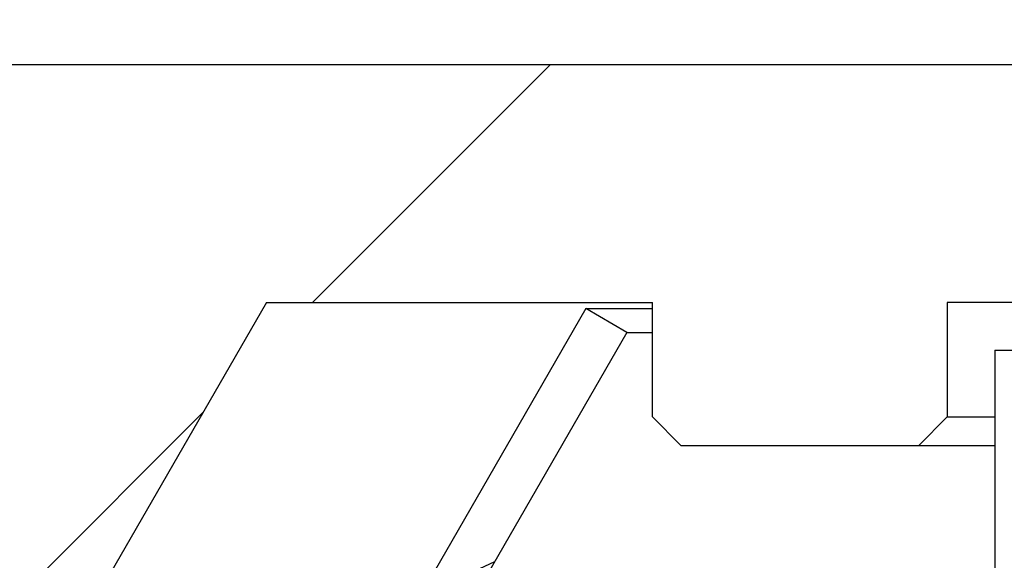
# Model space of a CAD drawing. Header units: millimetres. Extents: x 76 to 258, y -5 to 247.
# Tile 4 of 14: x 89 to 99, y 220 to 226. Entities that reach past the tile are written whole.
import ezdxf
from ezdxf.enums import TextEntityAlignment as Align

# ---------------------------------------------------------------- set-up
doc = ezdxf.new("R2010")
doc.units = ezdxf.units.MM
doc.header["$LTSCALE"] = 23.1
doc.layers.get('0').update_dxf_attribs({"linetype": 'CONTINUOUS'})
doc.layers.add('00_COMPONENTS', color=7, linetype='CONTINUOUS')
doc.layers.add('51__DRAFT_DIMS', color=7, linetype='CONTINUOUS')
doc.styles.get("Standard").update_dxf_attribs({"font": 'simfang.ttf'})
doc.dimstyles.new('DIMSTYLE_1', dxfattribs={"dimtxt": 3, "dimasz": 3, "dimexe": 2.5, "dimexo": 0.5, "dimgap": 0.75, "dimtad": 1, "dimdsep": 46, "dimtxsty": 'STANDARD', "dimblk": '_FILLED', "dimblk1": '_FILLED', "dimblk2": '_FILLED', "dimcen": 0.09, "dimclrt": 3, "dimazin": 2, "dimtp": 0.3, "dimtm": 0.3, "dimtfac": 1, "dimtofl": 0, "dimtmove": 0, "dimatfit": 3, "dimldrblk": '_FILLED', "dimfxl": 1, "dimtolj": 1, "dimarcsym": 0})
pattern_1 = [(45, (0, 0), (-5.939696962, 5.939696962), [])]

# ---------------------------------------------------------------- blocks, each defined once
blk = doc.blocks.new('_FILLED')
at = {"color": 0, "linetype": 'ByBlock'}
blk.add_solid([(0, 0), (-1, 0.1666666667), (-1, -0.1666666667)], dxfattribs=at)
blk = doc.blocks.new('*D1')
at = {"layer": '51__DRAFT_DIMS', "color": 4}
for p, q in [((78.9620929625, 225.1626085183), (78.9620929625, 245.1212328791)), ((183.9620929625, 225.1626103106), (183.9620929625, 245.1212328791)), ((78.9620929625, 242.6212328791), (131.4620929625, 242.6212328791)), ((183.9620929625, 242.6212328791), (131.4620929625, 242.6212328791))]:
    blk.add_line(p, q, dxfattribs=at)
at = {"layer": '51__DRAFT_DIMS', "color": 4, "xscale": 3, "yscale": 3, "zscale": 3, "rotation": 180}
blk.add_blockref('_FILLED', (78.9620929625, 242.6212328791), dxfattribs=at)
at = {"layer": '51__DRAFT_DIMS', "color": 4, "xscale": 3, "yscale": 3, "zscale": 3}
blk.add_blockref('_FILLED', (183.9620929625, 242.6212328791), dxfattribs=at)
at = {"layer": '51__DRAFT_DIMS', "color": 3}
blk.add_text('105', height=3, dxfattribs=at).set_placement((133.4620929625, 243.3712328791), align=Align.CENTER)

msp = doc.modelspace()

# ---------------------------------------------------------------- hatches: boundary and pattern name
h = msp.add_hatch()
h.set_pattern_fill('DEFAULT__3', color=4, scale=8.4, angle=45, style=0, pattern_type=0)
h.set_pattern_definition(pattern_1)
edge = h.paths.add_edge_path()
edge.add_line((179.1620929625, 204.2626095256), (176.9620929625, 204.2626095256))
edge.add_line((179.1620929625, 223.2626095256), (179.1620929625, 204.2626095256))
edge.add_line((182.9620929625, 223.2626095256), (179.1620929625, 223.2626095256))
edge.add_line((182.9620929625, 223.2626095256), (182.9620929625, 225.2626095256))
edge.add_line((182.9620929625, 225.2626095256), (183.3620937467, 225.2626095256))
edge.add_line((183.3620937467, 225.2626095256), (183.9620929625, 224.6626103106))
edge.add_line((183.9620929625, 224.6626103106), (183.9620929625, 201.2626095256))
edge.add_line((183.9620929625, 201.2626095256), (177.4620929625, 201.2626095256))
edge.add_line((176.9620929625, 201.7626095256), (177.4620929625, 201.2626095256))
edge.add_line((176.9620929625, 204.2626095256), (176.9620929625, 201.7626095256))
edge = h.paths.add_edge_path()
edge.add_line((85.9620929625, 204.2626095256), (83.7620929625, 204.2626095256))
edge.add_line((85.9620929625, 204.2626095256), (85.9620929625, 201.7626095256))
edge.add_line((85.9620929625, 201.7626095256), (85.4620929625, 201.2626095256))
edge.add_line((85.4620929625, 201.2626095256), (78.9620929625, 201.2626095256))
edge.add_line((78.9620929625, 224.6626085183), (78.9620929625, 201.2626095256))
edge.add_line((79.5620939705, 225.2626095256), (78.9620929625, 224.6626085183))
edge.add_line((79.5620939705, 225.2626095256), (79.9620929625, 225.2626095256))
edge.add_line((79.9620929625, 223.2626095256), (79.9620929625, 225.2626095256))
edge.add_line((83.7620929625, 223.2626095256), (79.9620929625, 223.2626095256))
edge.add_line((83.7620929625, 223.2626095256), (83.7620929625, 204.2626095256))
h = msp.add_hatch()
h.set_pattern_fill('DEFAULT__4', color=4, scale=8.4, angle=45, style=0, pattern_type=0)
h.set_pattern_definition(pattern_1)
edge = h.paths.add_edge_path()
edge.add_line((182.7620929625, 225.2626095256), (163.4620929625, 225.2626095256))
edge.add_line((182.7620929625, 223.5626095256), (182.7620929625, 225.2626095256))
edge.add_line((182.4620929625, 223.2626095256), (182.7620929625, 223.5626095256))
edge.add_line((182.4620929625, 223.2626095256), (178.9620929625, 223.2626095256))
edge.add_line((178.9620929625, 223.2626095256), (178.9620929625, 210.5626095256))
edge.add_line((178.3620929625, 210.5626095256), (178.9620929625, 210.5626095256))
edge.add_line((178.3620929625, 210.5626095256), (171.3184196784, 222.7626095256))
edge.add_line((167.2620929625, 222.7626095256), (171.3184196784, 222.7626095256))
edge.add_line((167.2620929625, 221.5626095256), (167.2620929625, 222.7626095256))
edge.add_line((167.2620929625, 221.5626095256), (166.9620929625, 221.2626095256))
edge.add_line((164.4620929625, 221.2626095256), (166.9620929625, 221.2626095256))
edge.add_line((164.4620929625, 221.2626095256), (164.1620929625, 221.5626095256))
edge.add_line((164.1620929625, 222.7626095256), (164.1620929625, 221.5626095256))
edge.add_line((164.1620929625, 222.7626095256), (162.4620929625, 222.7626095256))
edge.add_line((162.4620929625, 224.2626095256), (162.4620929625, 222.7626095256))
edge.add_line((162.4620929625, 224.2626095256), (163.4620929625, 225.2626095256))
edge = h.paths.add_edge_path()
edge.add_line((99.4620929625, 225.2626095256), (80.1620929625, 225.2626095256))
edge.add_line((100.4620929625, 224.2626095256), (99.4620929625, 225.2626095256))
edge.add_line((100.4620929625, 224.2626095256), (100.4620929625, 222.7626095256))
edge.add_line((100.4620929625, 222.7626095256), (98.7620929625, 222.7626095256))
edge.add_line((98.7620929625, 222.7626095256), (98.7620929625, 221.5626095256))
edge.add_line((98.4620929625, 221.2626095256), (98.7620929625, 221.5626095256))
edge.add_line((95.9620929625, 221.2626095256), (98.4620929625, 221.2626095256))
edge.add_line((95.6620929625, 221.5626095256), (95.9620929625, 221.2626095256))
edge.add_line((95.6620929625, 221.5626095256), (95.6620929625, 222.7626095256))
edge.add_line((91.6057662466, 222.7626095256), (95.6620929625, 222.7626095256))
edge.add_line((91.6057662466, 222.7626095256), (84.5620929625, 210.5626095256))
edge.add_line((83.9620929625, 210.5626095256), (84.5620929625, 210.5626095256))
edge.add_line((83.9620929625, 223.2626095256), (83.9620929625, 210.5626095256))
edge.add_line((83.9620929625, 223.2626095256), (80.4620929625, 223.2626095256))
edge.add_line((80.4620929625, 223.2626095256), (80.1620929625, 223.5626095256))
edge.add_line((80.1620929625, 223.5626095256), (80.1620929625, 225.2626095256))
h = msp.add_hatch()
h.set_pattern_fill('DEFAULT__1', color=4, scale=7.9848027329, angle=205, style=0, pattern_type=0)
h.set_pattern_definition([(205, (0, 0), (3.3745234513, -7.2366888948), [])])
edge = h.paths.add_edge_path()
edge.add_line((178.4620929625, 204.5126095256), (167.9620929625, 222.6991430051))
edge.add_line((178.0290802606, 204.2626095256), (178.4620929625, 204.5126095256))
edge.add_line((178.0290802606, 204.2626095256), (167.5290802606, 222.4491430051))
edge.add_line((167.5290802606, 222.4491430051), (167.9620929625, 222.6991430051))
edge = h.paths.add_edge_path()
edge.add_line((94.9620929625, 222.6991430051), (84.4620929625, 204.5126095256))
edge.add_line((95.3951056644, 222.4491430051), (94.9620929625, 222.6991430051))
edge.add_line((95.3951056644, 222.4491430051), (84.89510566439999, 204.2626095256))
edge.add_line((84.89510566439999, 204.2626095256), (84.4620929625, 204.5126095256))
h = msp.add_hatch()
h.set_pattern_fill('DEFAULT__2', color=4, scale=8.4, angle=45, style=0, pattern_type=0)
h.set_pattern_definition(pattern_1)
edge = h.paths.add_edge_path()
edge.add_line((163.6620929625, 222.2626095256), (162.4620929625, 222.2626095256))
edge.add_line((163.6620929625, 222.2626095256), (163.6620929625, 217.0386312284))
edge.add_arc((165.6620929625, 217.0386312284), 2, 180, 210)
edge.add_line((163.9300421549, 216.0386312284), (171.8836319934, 202.2626095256))
edge.add_arc((173.615682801, 203.2626095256), 2, 210.0000000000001, 270.0000000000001)
edge.add_line((183.9620929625, 201.2626095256), (173.615682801, 201.2626095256))
edge.add_line((183.9620929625, 201.2626095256), (183.9620929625, 199.2626095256))
edge.add_line((183.9620929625, 199.2626095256), (173.9620929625, 199.2626095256))
edge.add_arc((173.9620929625, 203.2626095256), 4, 209.9999999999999, 269.9999999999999)
edge.add_line((162.8640167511, 214.4850413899), (170.4979913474, 201.2626095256))
edge.add_arc((165.4620929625, 215.9850413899), 3, 180, 210)
edge.add_line((162.4620929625, 222.2626095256), (162.4620929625, 215.9850413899))
edge = h.paths.add_edge_path()
edge.add_line((100.4620929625, 222.2626095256), (99.2620929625, 222.2626095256))
edge.add_line((100.4620929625, 222.2626095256), (100.4620929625, 215.9850413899))
edge.add_arc((97.4620929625, 215.9850413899), 3, 330, 1.018e-13)
edge.add_line((100.0601691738, 214.4850413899), (92.4261945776, 201.2626095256))
edge.add_arc((88.9620929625, 203.2626095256), 4, 270, 330)
edge.add_line((88.9620929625, 199.2626095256), (78.9620929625, 199.2626095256))
edge.add_line((78.9620929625, 201.2626095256), (78.9620929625, 199.2626095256))
edge.add_line((89.308503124, 201.2626095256), (78.9620929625, 201.2626095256))
edge.add_arc((89.308503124, 203.2626095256), 2, 270, 330)
edge.add_line((98.9941437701, 216.0386312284), (91.0405539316, 202.2626095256))
edge.add_arc((97.2620929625, 217.0386312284), 2, 330.0000000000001, 5.09e-14)
edge.add_line((99.2620929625, 222.2626095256), (99.2620929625, 217.0386312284))

# ---------------------------------------------------------------- linework, layer by layer
at = {"layer": '00_COMPONENTS', "color": 7}
for p, q in [((80.1620929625, 225.2626095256), (183.3620937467, 225.2626095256)), ((94.9620929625, 222.6991430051), (84.4620929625, 204.5126095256)), ((91.6057662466, 222.7626095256), (84.5620929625, 210.5626095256)), ((91.6057662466, 222.7626095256), (95.6620929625, 222.7626095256)), ((95.3951056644, 222.4491430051), (94.9620929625, 222.6991430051)), ((94.9620929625, 222.6991430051), (95.6620929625, 222.6991430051)), ((95.6620929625, 221.5626095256), (95.6620929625, 222.7626095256)), ((164.1620929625, 222.7626095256), (98.7620929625, 222.7626095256)), ((98.7620929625, 222.7626095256), (98.7620929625, 221.5626095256)), ((95.3951056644, 222.4491430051), (84.89510566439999, 204.2626095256)), ((95.3951056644, 222.4491430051), (95.6620929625, 222.4491430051)), ((99.2620929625, 222.2626095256), (163.6620929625, 222.2626095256)), ((99.2620929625, 222.2626095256), (99.2620929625, 217.0386312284)), ((95.6620929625, 221.5626095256), (95.9620929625, 221.2626095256)), ((98.4620929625, 221.2626095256), (98.7620929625, 221.5626095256)), ((98.7620929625, 221.5626095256), (99.2620929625, 221.5626095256)), ((95.9620929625, 221.2626095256), (99.2620929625, 221.2626095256))]:
    msp.add_line(p, q, dxfattribs=at)

# ---------------------------------------------------------------- dimensions: what is measured, and where the dimension line sits
at = {"layer": '51__DRAFT_DIMS', "color": 4}
dim = msp.add_linear_dim(base=(183.9620929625, 242.6212328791), p1=(78.9620929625, 224.6626085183), p2=(183.9620929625, 224.6626103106), text='%%c<>', dimstyle='DIMSTYLE_1', dxfattribs=at)
dim.commit()
dim.dimension.update_dxf_attribs({"geometry": '*D1', "text_midpoint": (133.4620929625, 242.6212328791), "dimtype": 160})

doc.saveas('drawing.dxf')
